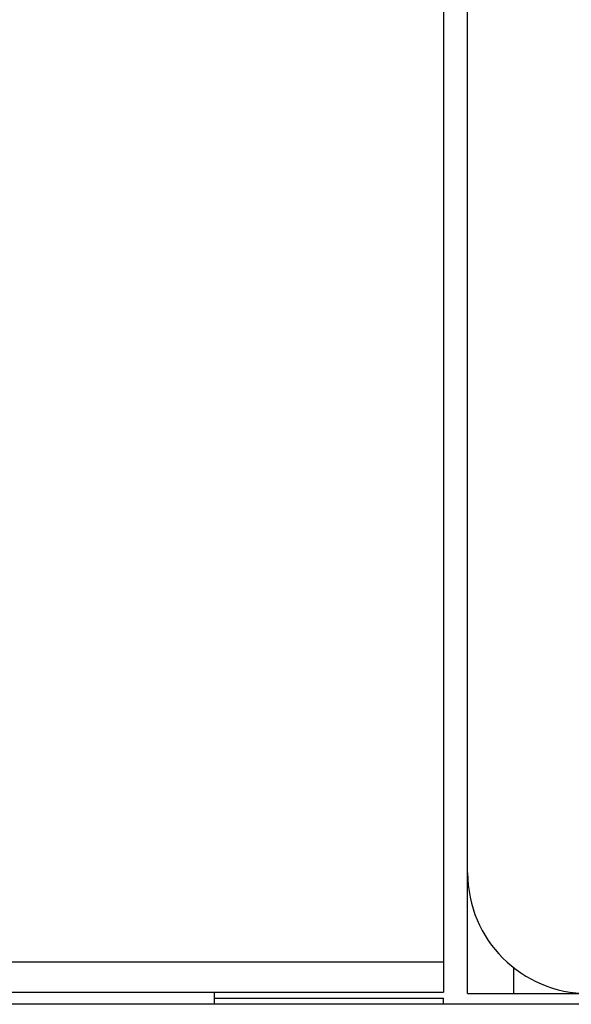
# Model space of a CAD drawing. Header units: millimetres. Extents: x 196 to 794, y 103 to 1299.
# Tile 3 of 9: x 581 to 627, y 651 to 733. Entities that reach past the tile are written whole.
import ezdxf

# ---------------------------------------------------------------- set-up
doc = ezdxf.new("R2010")
doc.units = ezdxf.units.MM
doc.header["$LTSCALE"] = 90.945372
doc.layers.get('0').update_dxf_attribs({"linetype": 'CONTINUOUS'})

msp = doc.modelspace()

# ---------------------------------------------------------------- linework, layer by layer
at = {"color": 7, "linetype": 'CONTINUOUS'}
for p, q in [((617.955, 651.715), (617.955, 796.71)), ((615.955, 790.315), (615.955, 651.815)), ((615.955, 654.315), (203.955, 654.315)), ((621.755, 653.869), (621.755, 651.715)), ((205.955, 651.815), (615.955, 651.815)), ((596.955, 650.815), (596.955, 651.815)), ((596.955, 651.315), (615.955, 651.315)), ((615.955, 650.815), (615.955, 651.315)), ((617.955, 651.715), (747.955, 651.715)), ((786.955, 650.815), (205.955, 650.815))]:
    msp.add_line(p, q, dxfattribs=at)
msp.add_arc((627.955, 661.715), 10, 180, 270, dxfattribs=at)

doc.saveas('drawing.dxf')
